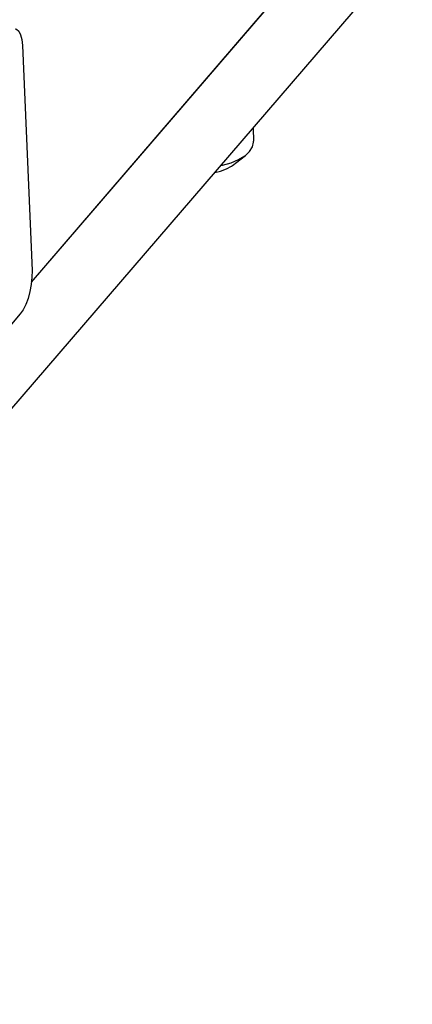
# Model space of a CAD drawing. Extents: x 0 to 1189, y 0 to 841.
# Tile 19 of 27: x 663 to 687, y 582 to 643. Entities that reach past the tile are written whole.
import ezdxf

# ---------------------------------------------------------------- set-up
doc = ezdxf.new("R2010")
doc.units = 0
doc.header["$LTSCALE"] = 65.395
for name, color, linetype in [('AL-BASE_ES7632BT_22_2', 7, 'CONTINUOUS'), ('LABEL_2', 7, 'CONTINUOUS'), ('PRT0001_2', 7, 'CONTINUOUS'), ('SC_2', 7, 'CONTINUOUS')]:
    doc.layers.add(name, color=color, linetype=linetype)

msp = doc.modelspace()

# ---------------------------------------------------------------- linework, layer by layer
at = {"layer": 'AL-BASE_ES7632BT_22_2', "color": 7, "linetype": 'CONTINUOUS'}
for p, q in [((663.716, 626.556), (686.891, 653.527)), ((630.939, 582.033), (687.151, 647.454))]:
    msp.add_line(p, q, dxfattribs=at)
at = {"layer": 'LABEL_2', "color": 7, "linetype": 'CONTINUOUS'}
for p, q in [((663.154, 641.14), (663.749, 627.258)), ((663.749, 627.258), (663.745, 626.846)), ((663.02, 624.588), (640.535, 598.42))]:
    msp.add_line(p, q, dxfattribs=at)
for points in [[(662.716, 642.172), (662.794, 642.145), (662.932, 642.019), (663.042, 641.802), (663.117, 641.505), (663.154, 641.14)], [(663.745, 626.846), (663.701, 626.41), (663.62, 625.971), (663.505, 625.55), (663.362, 625.167), (663.198, 624.841), (663.02, 624.588)]]:
    msp.add_lwpolyline(points, dxfattribs=at)
at = {"layer": 'PRT0001_2', "color": 7, "linetype": 'CONTINUOUS'}
msp.add_line((663.716, 626.556), (678.058, 643.247), dxfattribs=at)
at = {"layer": 'SC_2', "color": 7, "linetype": 'CONTINUOUS'}
for p, q in [((677.349, 636.046), (677.384, 635.236)), ((676.089, 633.745), (676.884, 634.365)), ((676.884, 634.365), (677.132, 634.599))]:
    msp.add_line(p, q, dxfattribs=at)
for points in [[(677.132, 634.599), (677.314, 634.882), (677.384, 635.174), (677.384, 635.236)], [(675.366, 633.738), (675.476, 633.757), (676, 633.906), (676.462, 634.101), (676.844, 634.335), (676.884, 634.365)], [(675, 633.312), (675.353, 633.392), (675.723, 633.528), (676.028, 633.7), (676.088, 633.745)]]:
    msp.add_lwpolyline(points, dxfattribs=at)

doc.saveas('drawing.dxf')
